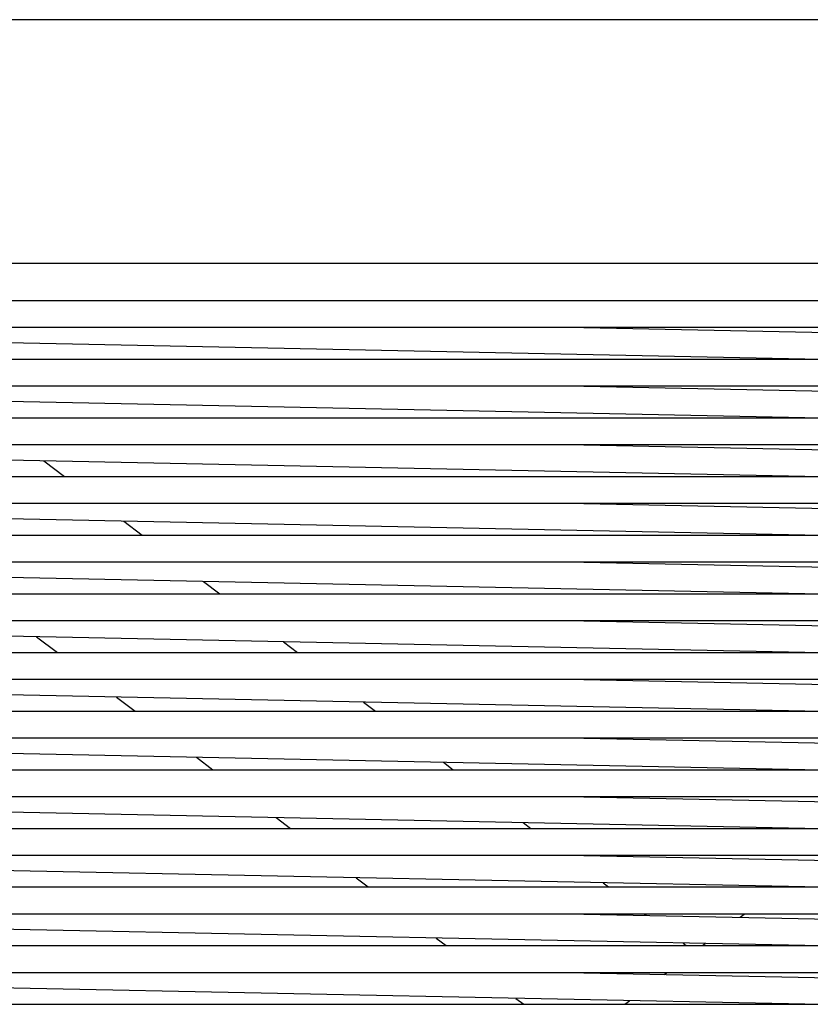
# Model space of a CAD drawing. Header units: millimetres. Extents: x 5000 to 6284, y 0 to 1003.
# Tile 6 of 29: x 5175 to 5351, y 236 to 454. Entities that reach past the tile are written whole.
import ezdxf

# ---------------------------------------------------------------- set-up
doc = ezdxf.new("R2010")
doc.units = ezdxf.units.MM
doc.layers.add('Make2D$Sichtbar$Kurven', color=18, linetype='Continuous', true_color=0x000000)

msp = doc.modelspace()

# ---------------------------------------------------------------- linework, layer by layer
at = {"layer": 'Make2D$Sichtbar$Kurven', "color": 18, "lineweight": -3, "true_color": 0x000000}
for points in [[(5551.8, 454), (5098.18, 454)], [(5098.18, 400), (5551.8, 400)], [(5005.99, 391.77), (5643.99, 391.77)], [(5643.99, 385.77), (5005.99, 385.77)], [(5349.5, 378.77), (5056.99, 384.73)], [(5300.48, 385.77), (5592.99, 379.81)], [(5005.99, 378.77), (5643.99, 378.77)], [(5643.99, 372.77), (5005.99, 372.77)], [(5349.5, 365.77), (5056.99, 371.73)], [(5300.48, 372.77), (5592.99, 366.81)], [(5005.99, 365.77), (5643.99, 365.77)], [(5643.99, 359.77), (5005.99, 359.77)], [(5349.5, 352.77), (5056.99, 358.73)], [(5300.48, 359.77), (5592.99, 353.81)], [(5180.7, 356.21), (5185.26, 352.77)], [(5005.99, 352.77), (5643.99, 352.77)], [(5643.99, 346.77), (5005.99, 346.77)], [(5349.5, 339.77), (5056.99, 345.73)], [(5300.48, 346.77), (5592.99, 340.81)], [(5198.42, 342.85), (5202.51, 339.77)], [(5005.99, 339.77), (5643.99, 339.77)], [(5643.99, 333.77), (5005.99, 333.77)], [(5349.5, 326.77), (5056.99, 332.73)], [(5300.48, 333.77), (5592.99, 327.81)], [(5216.14, 329.49), (5219.75, 326.77)], [(5005.99, 326.77), (5643.99, 326.77)], [(5643.99, 320.77), (5005.99, 320.77)], [(5349.5, 313.77), (5056.99, 319.73)], [(5300.48, 320.77), (5592.99, 314.81)], [(5179.09, 317.24), (5183.7, 313.77)], [(5233.87, 316.12), (5236.99, 313.77)], [(5005.99, 313.77), (5643.99, 313.77)], [(5643.99, 307.77), (5005.99, 307.77)], [(5300.48, 307.77), (5592.99, 301.81)], [(5349.5, 300.77), (5056.99, 306.73)], [(5196.81, 303.88), (5200.94, 300.77)], [(5251.59, 302.76), (5254.23, 300.77)], [(5005.99, 300.77), (5643.99, 300.77)], [(5643.99, 294.77), (5005.99, 294.77)], [(5300.48, 294.77), (5592.99, 288.81)], [(5349.5, 287.77), (5056.99, 293.73)], [(5214.54, 290.52), (5218.18, 287.77)], [(5269.31, 289.4), (5271.48, 287.77)], [(5005.99, 287.77), (5643.99, 287.77)], [(5643.99, 281.77), (5005.99, 281.77)], [(5300.48, 281.77), (5592.99, 275.81)], [(5349.5, 274.77), (5056.99, 280.73)], [(5232.26, 277.16), (5235.43, 274.77)], [(5287.03, 276.04), (5288.72, 274.77)], [(5005.99, 274.77), (5643.99, 274.77)], [(5643.99, 268.77), (5005.99, 268.77)], [(5300.48, 268.77), (5592.99, 262.81)], [(5349.5, 261.77), (5056.99, 267.73)], [(5249.98, 263.8), (5252.67, 261.77)], [(5304.75, 262.68), (5305.96, 261.77)], [(5005.99, 261.77), (5643.99, 261.77)], [(5344.01, 261.77), (5344.16, 261.88)], [(5643.99, 255.77), (5005.99, 255.77)], [(5300.48, 255.77), (5592.99, 249.81)], [(5313.92, 255.77), (5314.29, 255.49)], [(5335.12, 255.06), (5336.06, 255.77)], [(5349.5, 248.77), (5056.99, 254.73)], [(5267.7, 250.44), (5269.91, 248.77)], [(5322.47, 249.32), (5323.2, 248.77)], [(5326.77, 248.77), (5327.37, 249.22)], [(5005.99, 248.77), (5643.99, 248.77)], [(5643.99, 242.77), (5005.99, 242.77)], [(5300.48, 242.77), (5592.99, 236.81)], [(5318.33, 242.4), (5318.81, 242.77)], [(5349.5, 235.77), (5056.99, 241.73)], [(5005.99, 235.77), (5643.99, 235.77)], [(5285.42, 237.07), (5287.15, 235.77)], [(5309.53, 235.77), (5310.58, 236.56)]]:
    msp.add_lwpolyline(points, dxfattribs=at)

doc.saveas('drawing.dxf')
